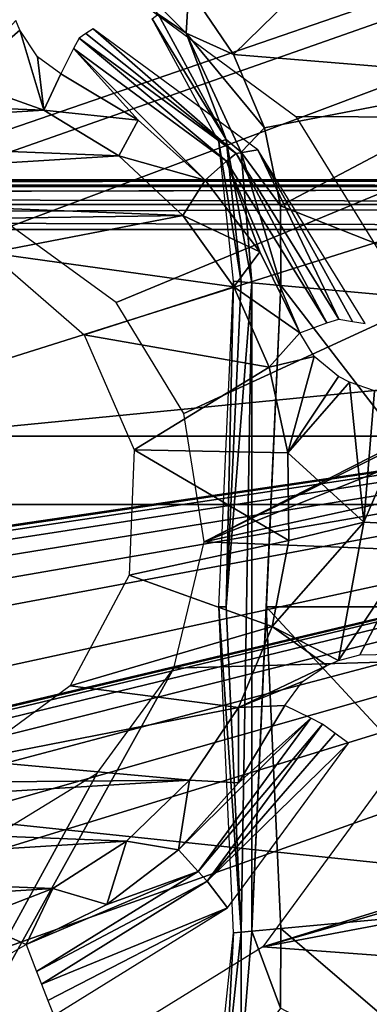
# Model space of a CAD drawing. Header units: millimetres. Extents: x -75 to 75, y -23 to 43.
# Tile 72 of 185: x -22.07 to -20.02, y 7.67 to 13.44. Entities that reach past the tile are written whole.
import ezdxf

# ---------------------------------------------------------------- set-up
doc = ezdxf.new("R2010")
doc.units = ezdxf.units.MM
doc.header["$LTSCALE"] = 101.851852
for name, color, linetype in [('135', 7, 'CONTINUOUS'), ('14', 7, 'CONTINUOUS'), ('16', 7, 'CONTINUOUS'), ('165', 7, 'CONTINUOUS'), ('202', 7, 'CONTINUOUS'), ('288', 7, 'CONTINUOUS'), ('297', 7, 'CONTINUOUS'), ('396', 7, 'CONTINUOUS'), ('397', 7, 'CONTINUOUS'), ('398', 7, 'CONTINUOUS'), ('408', 7, 'CONTINUOUS'), ('409', 7, 'CONTINUOUS'), ('410', 7, 'CONTINUOUS'), ('415', 7, 'CONTINUOUS'), ('417', 7, 'CONTINUOUS'), ('418', 7, 'CONTINUOUS'), ('505', 7, 'CONTINUOUS'), ('506', 7, 'CONTINUOUS'), ('509', 7, 'CONTINUOUS'), ('510', 7, 'CONTINUOUS'), ('513', 7, 'CONTINUOUS'), ('514', 7, 'CONTINUOUS'), ('517', 7, 'CONTINUOUS'), ('518', 7, 'CONTINUOUS'), ('522', 7, 'CONTINUOUS'), ('524', 7, 'CONTINUOUS'), ('6', 7, 'CONTINUOUS'), ('602', 7, 'CONTINUOUS'), ('610', 7, 'CONTINUOUS'), ('611', 7, 'CONTINUOUS'), ('8', 7, 'CONTINUOUS')]:
    doc.layers.add(name, color=color, linetype=linetype)

msp = doc.modelspace()

# ---------------------------------------------------------------- linework, layer by layer
at = {"layer": '135', "color": 251, "linetype": 'Continuous', "true_color": 0x464b4f}
for points in [[(-58.5, 12.5, 94.0389), (-60.4347, 12.5, 94.4547), (-10.3562, 12.5, 94.0389), (-58.5, 12.5, 94.0389)], [(-60.4347, 12.5, 94.4547), (-8.8734, 12.5, 94.552), (-10.3562, 12.5, 94.0389), (-60.4347, 12.5, 94.4547)], [(-58.5, 12.5, 94.7611), (-8.8734, 12.5, 94.552), (-60.4347, 12.5, 94.4547), (-58.5, 12.5, 94.7611)], [(-10.3562, 12.5, 94.7611), (-8.8734, 12.5, 94.552), (-58.5, 12.5, 94.7611), (-10.3562, 12.5, 94.7611)], [(-10.3562, 12.5, -94.7611), (-55.2537, 12.5, -94.0389), (-8.8734, 12.5, -94.552), (-10.3562, 12.5, -94.7611)], [(-55.2537, 12.5, -94.7611), (-55.2537, 12.5, -94.0389), (-10.3562, 12.5, -94.7611), (-55.2537, 12.5, -94.7611)], [(-55.2537, 12.5, -94.0389), (-10.3562, 12.5, -94.0389), (-8.8734, 12.5, -94.552), (-55.2537, 12.5, -94.0389)]]:
    msp.add_3dface(points, dxfattribs=at)
at = {"layer": '14', "color": 251, "linetype": 'Continuous', "true_color": 0x565d62}
for points in [[(-58.6077, 7.0323, 96.607), (-58.9411, 32.5, 96.9404), (58.9411, 32.5, 96.9404), (-58.6077, 7.0323, 96.607)], [(-58.5539, 7.0314, 96.607), (-58.6077, 7.0323, 96.607), (58.9411, 32.5, 96.9404), (-58.5539, 7.0314, 96.607)], [(-58.5, 7.0311, 96.607), (-58.5539, 7.0314, 96.607), (58.9411, 32.5, 96.9404), (-58.5, 7.0311, 96.607)], [(-2.3593, 18.0402, 96.7511), (-58.5, 7.0311, 96.607), (58.9411, 32.5, 96.9404), (-2.3593, 18.0402, 96.7511)], [(-2.5034, 7.0311, 96.607), (-58.5, 7.0311, 96.607), (-2.3593, 18.0402, 96.7511), (-2.5034, 7.0311, 96.607)]]:
    msp.add_3dface(points, dxfattribs=at)
at = {"layer": '16', "color": 251, "linetype": 'Continuous', "true_color": 0x565d62}
for points in [[(-58.5, 7.0311, -96.607), (-2.9458, 7.0311, -96.607), (-58.9411, 32.5, -96.9404), (-58.5, 7.0311, -96.607)], [(-2.9458, 7.0311, -96.607), (-2.8621, 9.2649, -96.6362), (-58.9411, 32.5, -96.9404), (-2.9458, 7.0311, -96.607)], [(-2.7755, 11.5118, -96.6657), (-2.487, 28.0402, -96.882), (-58.9411, 32.5, -96.9404), (-2.7755, 11.5118, -96.6657)], [(-2.8621, 9.2649, -96.6362), (-2.7755, 11.5118, -96.6657), (-58.9411, 32.5, -96.9404), (-2.8621, 9.2649, -96.6362)]]:
    msp.add_3dface(points, dxfattribs=at)
at = {"layer": '165', "color": 251, "linetype": 'Continuous', "true_color": 0x464b4f}
for points in [[(-10.3562, 12.2105, -93.7391), (-55.2537, 12.2105, -93.7391), (-10.3562, 7.4922, -93.5743), (-10.3562, 12.2105, -93.7391)], [(-20.9162, 5.6242, -93.5091), (-20.6443, 5.5761, -93.5074), (-55.2537, 12.2105, -93.7391), (-20.9162, 5.6242, -93.5091)], [(-55.2537, 12.2105, -93.7391), (-20.6443, 5.5761, -93.5074), (-10.3562, 7.4922, -93.5743), (-55.2537, 12.2105, -93.7391)], [(-21.0838, 5.6242, -93.5091), (-20.9162, 5.6242, -93.5091), (-55.2537, 12.2105, -93.7391), (-21.0838, 5.6242, -93.5091)], [(-21.3473, 5.5791, -93.5075), (-21.0838, 5.6242, -93.5091), (-55.2537, 12.2105, -93.7391), (-21.3473, 5.5791, -93.5075)], [(-21.6265, 5.4232, -93.5021), (-21.3473, 5.5791, -93.5075), (-55.2537, 12.2105, -93.7391), (-21.6265, 5.4232, -93.5021)], [(-21.896, 5.1245, -93.4916), (-21.6265, 5.4232, -93.5021), (-55.2537, 12.2105, -93.7391), (-21.896, 5.1245, -93.4916)], [(-22.1076, 4.6662, -93.4756), (-21.896, 5.1245, -93.4916), (-55.2537, 12.2105, -93.7391), (-22.1076, 4.6662, -93.4756)]]:
    msp.add_3dface(points, dxfattribs=at)
at = {"layer": '202', "color": 251, "linetype": 'Continuous', "true_color": 0x464b4f}
for points in [[(-58.5, 7.4961, 93.5745), (-10.3562, 12.2105, 93.7391), (-55.0838, 5.6242, 93.5091), (-58.5, 7.4961, 93.5745)], [(-58.5, 7.4961, 93.5745), (-58.5, 12.2105, 93.7391), (-10.3562, 12.2105, 93.7391), (-58.5, 7.4961, 93.5745)], [(-55.0838, 5.6242, 93.5091), (-10.3562, 12.2105, 93.7391), (-54.9162, 5.6242, 93.5091), (-55.0838, 5.6242, 93.5091)], [(-54.9162, 5.6242, 93.5091), (-10.3562, 12.2105, 93.7391), (-54.6527, 5.5791, 93.5075), (-54.9162, 5.6242, 93.5091)], [(-54.6527, 5.5791, 93.5075), (-10.3562, 12.2105, 93.7391), (-54.3735, 5.4232, 93.5021), (-54.6527, 5.5791, 93.5075)], [(-54.3735, 5.4232, 93.5021), (-10.3562, 12.2105, 93.7391), (-54.104, 5.1245, 93.4916), (-54.3735, 5.4232, 93.5021)], [(-54.104, 5.1245, 93.4916), (-10.3562, 12.2105, 93.7391), (-53.8924, 4.6662, 93.4756), (-54.104, 5.1245, 93.4916)], [(-53.8924, 4.6662, 93.4756), (-10.3562, 12.2105, 93.7391), (-53.8033, 4.0893, 93.4555), (-53.8924, 4.6662, 93.4756)], [(-53.8033, 4.0893, 93.4555), (-10.3562, 12.2105, 93.7391), (-53.7806, 2.7895, 93.4101), (-53.8033, 4.0893, 93.4555)], [(-10.3562, 12.2105, 93.7391), (-38.3557, 5.5761, 93.5074), (-53.7806, 2.7895, 93.4101), (-10.3562, 12.2105, 93.7391)], [(-38.0838, 5.6242, 93.5091), (-38.3557, 5.5761, 93.5074), (-10.3562, 12.2105, 93.7391), (-38.0838, 5.6242, 93.5091)], [(-37.9162, 5.6242, 93.5091), (-38.0838, 5.6242, 93.5091), (-10.3562, 12.2105, 93.7391), (-37.9162, 5.6242, 93.5091)], [(-37.6527, 5.5791, 93.5075), (-37.9162, 5.6242, 93.5091), (-10.3562, 12.2105, 93.7391), (-37.6527, 5.5791, 93.5075)], [(-37.3735, 5.4232, 93.5021), (-37.6527, 5.5791, 93.5075), (-10.3562, 12.2105, 93.7391), (-37.3735, 5.4232, 93.5021)], [(-37.104, 5.1245, 93.4916), (-37.3735, 5.4232, 93.5021), (-10.3562, 12.2105, 93.7391), (-37.104, 5.1245, 93.4916)], [(-36.8924, 4.6662, 93.4756), (-37.104, 5.1245, 93.4916), (-10.3562, 12.2105, 93.7391), (-36.8924, 4.6662, 93.4756)], [(-36.8033, 4.0893, 93.4555), (-36.8924, 4.6662, 93.4756), (-10.3562, 12.2105, 93.7391), (-36.8033, 4.0893, 93.4555)], [(-36.7806, 2.7895, 93.4101), (-36.8033, 4.0893, 93.4555), (-10.3562, 12.2105, 93.7391), (-36.7806, 2.7895, 93.4101)], [(-10.3562, 7.4948, 93.5744), (-36.7806, 2.7895, 93.4101), (-10.3562, 12.2105, 93.7391), (-10.3562, 7.4948, 93.5744)]]:
    msp.add_3dface(points, dxfattribs=at)
at = {"layer": '288', "color": 251, "linetype": 'Continuous', "true_color": 0x464b4f}
for points in [[(-58.5, 12.5, 94.0389), (-10.3562, 12.5, 94.0389), (-10.3562, 12.4615, 93.8919), (-58.5, 12.5, 94.0389)], [(-58.5, 12.5, 94.0389), (-10.3562, 12.4615, 93.8919), (-58.5, 12.4615, 93.8919), (-58.5, 12.5, 94.0389)], [(-58.5, 12.4615, 93.8919), (-10.3562, 12.3559, 93.7826), (-58.5, 12.3559, 93.7826), (-58.5, 12.4615, 93.8919)], [(-10.3562, 12.4615, 93.8919), (-10.3562, 12.3559, 93.7826), (-58.5, 12.4615, 93.8919), (-10.3562, 12.4615, 93.8919)], [(-10.3562, 12.2105, 93.7391), (-58.5, 12.2105, 93.7391), (-58.5, 12.3559, 93.7826), (-10.3562, 12.2105, 93.7391)], [(-10.3562, 12.3559, 93.7826), (-10.3562, 12.2105, 93.7391), (-58.5, 12.3559, 93.7826), (-10.3562, 12.3559, 93.7826)]]:
    msp.add_3dface(points, dxfattribs=at)
at = {"layer": '297', "color": 251, "linetype": 'Continuous', "true_color": 0x464b4f}
for points in [[(-10.3562, 12.5, -94.0389), (-55.2537, 12.5, -94.0389), (-55.2537, 12.4648, -93.898), (-10.3562, 12.5, -94.0389)], [(-55.2537, 12.4615, -93.8919), (-10.3562, 12.5, -94.0389), (-55.2537, 12.4648, -93.898), (-55.2537, 12.4615, -93.8919)], [(-10.3562, 12.5, -94.0389), (-55.2537, 12.4615, -93.8919), (-10.3562, 12.4615, -93.8919), (-10.3562, 12.5, -94.0389)], [(-55.2537, 12.4615, -93.8919), (-55.2537, 12.3589, -93.7844), (-10.3562, 12.4615, -93.8919), (-55.2537, 12.4615, -93.8919)], [(-10.3562, 12.4615, -93.8919), (-55.2537, 12.356, -93.7827), (-10.3562, 12.3559, -93.7826), (-10.3562, 12.4615, -93.8919)], [(-55.2537, 12.3589, -93.7844), (-55.2537, 12.356, -93.7827), (-10.3562, 12.4615, -93.8919), (-55.2537, 12.3589, -93.7844)], [(-55.2537, 12.356, -93.7827), (-55.2537, 12.2105, -93.7391), (-10.3562, 12.3559, -93.7826), (-55.2537, 12.356, -93.7827)], [(-55.2537, 12.2105, -93.7391), (-10.3562, 12.2105, -93.7391), (-10.3562, 12.3559, -93.7826), (-55.2537, 12.2105, -93.7391)]]:
    msp.add_3dface(points, dxfattribs=at)
at = {"layer": '396', "color": 251, "linetype": 'Continuous', "true_color": 0x464b4f}
for points in [[(-20.8561, 12.7363, 162.9537), (-21.2896, 13.4431, 165.5), (-21.2555, 13.4716, 162.9537), (-20.8561, 12.7363, 162.9537)], [(-20.8985, 12.7231, 165.5), (-21.2896, 13.4431, 165.5), (-20.8561, 12.7363, 162.9537), (-20.8985, 12.7231, 165.5)], [(-20.7684, 11.9042, 162.9537), (-20.8985, 12.7231, 165.5), (-20.8561, 12.7363, 162.9537), (-20.7684, 11.9042, 162.9537)], [(-20.8127, 11.9083, 165.5), (-20.8985, 12.7231, 165.5), (-20.7684, 11.9042, 162.9537), (-20.8127, 11.9083, 165.5)]]:
    msp.add_3dface(points, dxfattribs=at)
at = {"layer": '397', "color": 251, "linetype": 'Continuous', "true_color": 0x464b4f}
for points in [[(-20.9, 10, 165.5), (-20.8127, 11.9083, 165.5), (-20.8556, 10, 162.9537), (-20.9, 10, 165.5)], [(-20.8127, 11.9083, 165.5), (-20.7684, 11.9042, 162.9537), (-20.8556, 10, 162.9537), (-20.8127, 11.9083, 165.5)], [(-20.8127, 8.0917, 165.5), (-20.9, 10, 165.5), (-20.7684, 8.0958, 162.9537), (-20.8127, 8.0917, 165.5)], [(-20.7684, 8.0958, 162.9537), (-20.9, 10, 165.5), (-20.8556, 10, 162.9537), (-20.7684, 8.0958, 162.9537)]]:
    msp.add_3dface(points, dxfattribs=at)
at = {"layer": '398', "color": 251, "linetype": 'Continuous', "true_color": 0x464b4f}
for points in [[(-20.8985, 7.2769, 165.5), (-20.8127, 8.0917, 165.5), (-20.8561, 7.2637, 162.9537), (-20.8985, 7.2769, 165.5)], [(-20.8127, 8.0917, 165.5), (-20.7684, 8.0958, 162.9537), (-20.8561, 7.2637, 162.9537), (-20.8127, 8.0917, 165.5)]]:
    msp.add_3dface(points, dxfattribs=at)
at = {"layer": '408', "color": 251, "linetype": 'Continuous', "true_color": 0x464b4f}
for points in [[(-21.0757, 13.6211, 162.3284), (-19.6897, 14.3307, 160.5), (-20.8141, 13.2352, 162.3284), (-21.0757, 13.6211, 162.3284)], [(-19.6897, 14.3307, 160.5), (-19.1206, 13.0969, 160.5), (-20.8141, 13.2352, 162.3284), (-19.6897, 14.3307, 160.5)], [(-20.8141, 13.2352, 162.3284), (-19.1206, 13.0969, 160.5), (-20.6328, 12.8057, 162.3284), (-20.8141, 13.2352, 162.3284)], [(-20.6328, 12.8057, 162.3284), (-19.1206, 13.0969, 160.5), (-20.5388, 12.3491, 162.3284), (-20.6328, 12.8057, 162.3284)], [(-19.1206, 13.0969, 160.5), (-19.0078, 11.7428, 160.5), (-20.5388, 12.3491, 162.3284), (-19.1206, 13.0969, 160.5)], [(-20.5388, 12.3491, 162.3284), (-19.0078, 11.7428, 160.5), (-20.5356, 11.8829, 162.3284), (-20.5388, 12.3491, 162.3284)]]:
    msp.add_3dface(points, dxfattribs=at)
at = {"layer": '409', "color": 251, "linetype": 'Continuous', "true_color": 0x464b4f}
for points in [[(-20.5356, 11.8829, 162.3284), (-19.0875, 10, 160.5), (-20.6218, 10, 162.3284), (-20.5356, 11.8829, 162.3284)], [(-19.0078, 11.7428, 160.5), (-19.0875, 10, 160.5), (-20.5356, 11.8829, 162.3284), (-19.0078, 11.7428, 160.5)], [(-19.0875, 10, 160.5), (-19.0078, 8.2572, 160.5), (-20.6218, 10, 162.3284), (-19.0875, 10, 160.5)], [(-20.6218, 10, 162.3284), (-19.0078, 8.2572, 160.5), (-20.5356, 8.1171, 162.3284), (-20.6218, 10, 162.3284)]]:
    msp.add_3dface(points, dxfattribs=at)
at = {"layer": '410', "color": 251, "linetype": 'Continuous', "true_color": 0x464b4f}
for points in [[(-19.0078, 8.2572, 160.5), (-19.1206, 6.9031, 160.5), (-20.5356, 8.1171, 162.3284), (-19.0078, 8.2572, 160.5)], [(-20.5356, 8.1171, 162.3284), (-19.1206, 6.9031, 160.5), (-20.5388, 7.6509, 162.3284), (-20.5356, 8.1171, 162.3284)]]:
    msp.add_3dface(points, dxfattribs=at)
at = {"layer": '415', "color": 251, "linetype": 'Continuous', "true_color": 0x464b4f}
for points in [[(-21.0757, 13.6211, 162.3284), (-21.0903, 13.3587, 162.621), (-21.6302, 13.9031, 162.621), (-21.0757, 13.6211, 162.3284)], [(-21.0903, 13.3587, 162.621), (-21.2555, 13.4716, 162.9537), (-21.6302, 13.9031, 162.621), (-21.0903, 13.3587, 162.621)], [(-21.0757, 13.6211, 162.3284), (-20.8141, 13.2352, 162.3284), (-21.0903, 13.3587, 162.621), (-21.0757, 13.6211, 162.3284)], [(-20.8561, 12.7363, 162.9537), (-21.2555, 13.4716, 162.9537), (-21.0903, 13.3587, 162.621), (-20.8561, 12.7363, 162.9537)], [(-20.8141, 13.2352, 162.3284), (-20.6328, 12.8057, 162.3284), (-21.0903, 13.3587, 162.621), (-20.8141, 13.2352, 162.3284)], [(-20.6328, 12.8057, 162.3284), (-20.7692, 12.6625, 162.621), (-21.0903, 13.3587, 162.621), (-20.6328, 12.8057, 162.3284)], [(-20.7692, 12.6625, 162.621), (-20.8561, 12.7363, 162.9537), (-21.0903, 13.3587, 162.621), (-20.7692, 12.6625, 162.621)], [(-20.6328, 12.8057, 162.3284), (-20.5388, 12.3491, 162.3284), (-20.7692, 12.6625, 162.621), (-20.6328, 12.8057, 162.3284)], [(-20.7684, 11.9042, 162.9537), (-20.8561, 12.7363, 162.9537), (-20.7055, 11.8984, 162.621), (-20.7684, 11.9042, 162.9537)], [(-20.7055, 11.8984, 162.621), (-20.8561, 12.7363, 162.9537), (-20.7692, 12.6625, 162.621), (-20.7055, 11.8984, 162.621)], [(-20.5356, 11.8829, 162.3284), (-20.7055, 11.8984, 162.621), (-20.7692, 12.6625, 162.621), (-20.5356, 11.8829, 162.3284)], [(-20.5388, 12.3491, 162.3284), (-20.5356, 11.8829, 162.3284), (-20.7692, 12.6625, 162.621), (-20.5388, 12.3491, 162.3284)]]:
    msp.add_3dface(points, dxfattribs=at)
at = {"layer": '417', "color": 251, "linetype": 'Continuous', "true_color": 0x464b4f}
for points in [[(-20.8561, 7.2637, 162.9537), (-20.7684, 8.0958, 162.9537), (-20.7692, 7.3375, 162.621), (-20.8561, 7.2637, 162.9537)], [(-20.5388, 7.6509, 162.3284), (-20.7692, 7.3375, 162.621), (-20.7055, 8.1016, 162.621), (-20.5388, 7.6509, 162.3284)], [(-20.7692, 7.3375, 162.621), (-20.7684, 8.0958, 162.9537), (-20.7055, 8.1016, 162.621), (-20.7692, 7.3375, 162.621)], [(-20.5356, 8.1171, 162.3284), (-20.5388, 7.6509, 162.3284), (-20.7055, 8.1016, 162.621), (-20.5356, 8.1171, 162.3284)]]:
    msp.add_3dface(points, dxfattribs=at)
at = {"layer": '418', "color": 251, "linetype": 'Continuous', "true_color": 0x464b4f}
for points in [[(-20.8556, 10, 162.9537), (-20.7684, 11.9042, 162.9537), (-20.7055, 11.8984, 162.621), (-20.8556, 10, 162.9537)], [(-20.7684, 8.0958, 162.9537), (-20.8556, 10, 162.9537), (-20.7055, 11.8984, 162.621), (-20.7684, 8.0958, 162.9537)], [(-20.7684, 8.0958, 162.9537), (-20.7055, 11.8984, 162.621), (-20.7055, 8.1016, 162.621), (-20.7684, 8.0958, 162.9537)], [(-20.7055, 11.8984, 162.621), (-20.5356, 11.8829, 162.3284), (-20.7055, 8.1016, 162.621), (-20.7055, 11.8984, 162.621)], [(-20.5356, 11.8829, 162.3284), (-20.6218, 10, 162.3284), (-20.7055, 8.1016, 162.621), (-20.5356, 11.8829, 162.3284)], [(-20.6218, 10, 162.3284), (-20.5356, 8.1171, 162.3284), (-20.7055, 8.1016, 162.621), (-20.6218, 10, 162.3284)]]:
    msp.add_3dface(points, dxfattribs=at)
at = {"layer": '505', "linetype": 'Continuous'}
for points in [[(-38.5, 10.6, 20), (-38.5, 10.6, -12), (-8.1317, 10.6, -4.2441), (-38.5, 10.6, 20)], [(-38.5, 10.6, -12), (38.5, 10.6, -12), (0, 10.6, -7.6124), (-38.5, 10.6, -12)], [(-11.5, 10.6, 3.8876), (-38.5, 10.6, 20), (-11.1082, 10.6, 0.9112), (-11.5, 10.6, 3.8876)], [(-8.1317, 10.6, 12.0193), (-38.5, 10.6, 20), (-9.9593, 10.6, 9.6376), (-8.1317, 10.6, 12.0193)], [(-5.75, 10.6, 13.8469), (-38.5, 10.6, 20), (-8.1317, 10.6, 12.0193), (-5.75, 10.6, 13.8469)], [(-9.9593, 10.6, 9.6376), (-38.5, 10.6, 20), (-11.1082, 10.6, 6.864), (-9.9593, 10.6, 9.6376)], [(-2.9764, 10.6, 14.9958), (-38.5, 10.6, 20), (-5.75, 10.6, 13.8469), (-2.9764, 10.6, 14.9958)], [(0, 10.6, 15.3876), (-38.5, 10.6, 20), (-2.9764, 10.6, 14.9958), (0, 10.6, 15.3876)], [(-9.9593, 10.6, -1.8624), (-38.5, 10.6, 20), (-8.1317, 10.6, -4.2441), (-9.9593, 10.6, -1.8624)], [(-5.75, 10.6, -6.0717), (-38.5, 10.6, -12), (-2.9764, 10.6, -7.2205), (-5.75, 10.6, -6.0717)], [(-11.1082, 10.6, 6.864), (-38.5, 10.6, 20), (-11.5, 10.6, 3.8876), (-11.1082, 10.6, 6.864)], [(-8.1317, 10.6, -4.2441), (-38.5, 10.6, -12), (-5.75, 10.6, -6.0717), (-8.1317, 10.6, -4.2441)], [(-11.1082, 10.6, 0.9112), (-38.5, 10.6, 20), (-9.9593, 10.6, -1.8624), (-11.1082, 10.6, 0.9112)], [(-38.5, 10.6, -12), (0, 10.6, -7.6124), (-2.9764, 10.6, -7.2205), (-38.5, 10.6, -12)], [(38.5, 10.6, 20), (-38.5, 10.6, 20), (0, 10.6, 15.3876), (38.5, 10.6, 20)]]:
    msp.add_3dface(points, dxfattribs=at)
at = {"layer": '506', "linetype": 'Continuous'}
for points in [[(-57, 28.1, -87), (0, 28.1, -87), (-38.5, 10.6, -12), (-57, 28.1, -87)], [(0, 28.1, -87), (38.5, 10.6, -12), (-38.5, 10.6, -12), (0, 28.1, -87)]]:
    msp.add_3dface(points, dxfattribs=at)
at = {"layer": '509', "linetype": 'Continuous'}
for points in [[(-3.1813, 11, -6.9468), (0, 11, -7.4042), (-38.3408, 11, -11.954), (-3.1813, 11, -6.9468)], [(-38.3408, 11, -11.954), (0, 11, -7.4042), (38.3408, 11, -11.954), (-38.3408, 11, -11.954)], [(-10.2714, 11, -0.8031), (-8.5337, 11, -3.5069), (-38.3408, 11, -11.954), (-10.2714, 11, -0.8031)], [(-8.5337, 11, -3.5069), (-6.1048, 11, -5.6116), (-38.3408, 11, -11.954), (-8.5337, 11, -3.5069)], [(-11.1768, 11, 5.4946), (-11.1768, 11, 2.2806), (-38.3408, 11, -11.954), (-11.1768, 11, 5.4946)], [(-10.2714, 11, 8.5784), (-11.1768, 11, 5.4946), (-38.3408, 11, -11.954), (-10.2714, 11, 8.5784)], [(-8.5337, 11, 11.2822), (-10.2714, 11, 8.5784), (-38.3408, 11, -11.954), (-8.5337, 11, 11.2822)], [(-6.1048, 11, 13.3869), (-8.5337, 11, 11.2822), (-38.3408, 11, -11.954), (-6.1048, 11, 13.3869)], [(-3.1813, 11, 14.722), (-6.1048, 11, 13.3869), (-38.3408, 11, 19.7292), (-3.1813, 11, 14.722)], [(-38.3408, 11, 19.7292), (-6.1048, 11, 13.3869), (-38.3408, 11, -11.954), (-38.3408, 11, 19.7292)], [(-11.1768, 11, 2.2806), (-10.2714, 11, -0.8031), (-38.3408, 11, -11.954), (-11.1768, 11, 2.2806)], [(-6.1048, 11, -5.6116), (-3.1813, 11, -6.9468), (-38.3408, 11, -11.954), (-6.1048, 11, -5.6116)], [(0, 11, 15.1794), (-3.1813, 11, 14.722), (-38.3408, 11, 19.7292), (0, 11, 15.1794)], [(38.3408, 11, 19.7292), (0, 11, 15.1794), (-38.3408, 11, 19.7292), (38.3408, 11, 19.7292)]]:
    msp.add_3dface(points, dxfattribs=at)
at = {"layer": '510', "linetype": 'Continuous'}
for points in [[(-56.8408, 28.5, -86.954), (-38.3408, 11, -11.954), (38.3408, 11, -11.954), (-56.8408, 28.5, -86.954)], [(56.8408, 28.5, -86.954), (-56.8408, 28.5, -86.954), (38.3408, 11, -11.954), (56.8408, 28.5, -86.954)]]:
    msp.add_3dface(points, dxfattribs=at)
at = {"layer": '513', "linetype": 'Continuous'}
for points in [[(0, 28.1, 27), (-57, 28.1, 27), (-38.5, 10.6, 20), (0, 28.1, 27)], [(38.5, 10.6, 20), (0, 28.1, 27), (-38.5, 10.6, 20), (38.5, 10.6, 20)]]:
    msp.add_3dface(points, dxfattribs=at)
at = {"layer": '514', "linetype": 'Continuous'}
for points in [[(-56.8408, 28.5, 26.7292), (56.8408, 28.5, 26.7292), (-38.3408, 11, 19.7292), (-56.8408, 28.5, 26.7292)], [(56.8408, 28.5, 26.7292), (38.3408, 11, 19.7292), (-38.3408, 11, 19.7292), (56.8408, 28.5, 26.7292)]]:
    msp.add_3dface(points, dxfattribs=at)
at = {"layer": '517', "color": 2, "linetype": 'Continuous'}
for points in [[(-27.7854, 25.817, 165.1452), (-3.8558, 19.0777, 165.6573), (-23.6078, 12.2882, 165.5581), (-27.7854, 25.817, 165.1452)], [(-3.8558, 19.0777, 165.6573), (-22.8563, 12.407, 165.5655), (-23.6078, 12.2882, 165.5581), (-3.8558, 19.0777, 165.6573)], [(-22.8563, 12.407, 165.5655), (-3.8558, 19.0777, 165.6573), (-22.1167, 12.2292, 165.5805), (-22.8563, 12.407, 165.5655)], [(-22.1167, 12.2292, 165.5805), (-3.8558, 19.0777, 165.6573), (-21.5015, 11.7819, 165.6009), (-22.1167, 12.2292, 165.5805)], [(-21.5015, 11.7819, 165.6009), (-3.8558, 19.0777, 165.6573), (-21.1044, 11.1333, 165.6234), (-21.5015, 11.7819, 165.6009)], [(-21.1044, 11.1333, 165.6234), (-3.8558, 19.0777, 165.6573), (-20.9859, 10.3821, 165.6448), (-21.1044, 11.1333, 165.6234)], [(-3.8558, 19.0777, 165.6573), (-6.3831, 17.592, 165.6607), (-20.9859, 10.3821, 165.6448), (-3.8558, 19.0777, 165.6573)], [(-6.3831, 17.592, 165.6607), (-8.3897, 15.4548, 165.6886), (-20.9859, 10.3821, 165.6448), (-6.3831, 17.592, 165.6607)], [(-8.3897, 15.4548, 165.6886), (-9.7129, 12.8392, 165.7385), (-20.9859, 10.3821, 165.6448), (-8.3897, 15.4548, 165.6886)], [(-9.7129, 12.8392, 165.7385), (-10.2455, 9.9571, 165.8065), (-20.9859, 10.3821, 165.6448), (-9.7129, 12.8392, 165.7385)], [(-20.9859, 10.3821, 165.6448), (-10.2455, 9.9571, 165.8065), (-21.164, 9.6425, 165.6616), (-20.9859, 10.3821, 165.6448)], [(-10.2455, 9.9571, 165.8065), (-28.9954, -4.4669, 165.9213), (-21.164, 9.6425, 165.6616), (-10.2455, 9.9571, 165.8065)], [(-10.2455, 9.9571, 165.8065), (-9.9445, 7.042, 165.8871), (-28.9954, -4.4669, 165.9213), (-10.2455, 9.9571, 165.8065)], [(-21.164, 9.6425, 165.6616), (-28.9954, -4.4669, 165.9213), (-21.6116, 9.0274, 165.6715), (-21.164, 9.6425, 165.6616)], [(-21.6116, 9.0274, 165.6715), (-28.9954, -4.4669, 165.9213), (-22.2605, 8.6301, 165.6728), (-21.6116, 9.0274, 165.6715)]]:
    msp.add_3dface(points, dxfattribs=at)
at = {"layer": '518', "color": 2, "linetype": 'Continuous'}
for points in [[(-9.4459, 12.8136, 168.7442), (-8.1646, 15.3463, 168.6959), (-21.5038, 13.6482, 168.5533), (-9.4459, 12.8136, 168.7442)], [(-20.4475, 12.8725, 168.5884), (-9.4459, 12.8136, 168.7442), (-21.5038, 13.6482, 168.5533), (-20.4475, 12.8725, 168.5884)], [(-19.758, 11.7581, 168.6273), (-9.4459, 12.8136, 168.7442), (-20.4475, 12.8725, 168.5884), (-19.758, 11.7581, 168.6273)], [(-9.6702, 7.1999, 168.8881), (-9.9617, 10.0227, 168.8101), (-20.6417, 8.0104, 168.713), (-9.6702, 7.1999, 168.8881)], [(-20.6417, 8.0104, 168.713), (-9.9617, 10.0227, 168.8101), (-17.1435, 9.015, 168.7358), (-20.6417, 8.0104, 168.713)], [(-19.8655, 9.0668, 168.6962), (-20.6417, 8.0104, 168.713), (-17.5234, 8.9741, 168.7315), (-19.8655, 9.0668, 168.6962)], [(-17.5234, 8.9741, 168.7315), (-20.6417, 8.0104, 168.713), (-17.1435, 9.015, 168.7358), (-17.5234, 8.9741, 168.7315)], [(-21.7566, 7.3207, 168.7155), (-9.6702, 7.1999, 168.8881), (-20.6417, 8.0104, 168.713), (-21.7566, 7.3207, 168.7155)]]:
    msp.add_3dface(points, dxfattribs=at)
at = {"layer": '522', "color": 2, "linetype": 'Continuous'}
for points in [[(-22.4085, 13.0806, 171.5568), (-23.9252, 12.9869, 171.538), (-21.9251, 12.9078, 171.5681), (-22.4085, 13.0806, 171.5568)], [(-23.9252, 12.9869, 171.538), (-24.3838, 12.7558, 171.5376), (-21.9251, 12.9078, 171.5681), (-23.9252, 12.9869, 171.538)], [(-21.9251, 12.9078, 171.5681), (-24.3838, 12.7558, 171.5376), (-21.4863, 12.6412, 171.5812), (-21.9251, 12.9078, 171.5681)], [(-24.3838, 12.7558, 171.5376), (-24.7866, 12.4373, 171.5403), (-21.4863, 12.6412, 171.5812), (-24.3838, 12.7558, 171.5376)], [(-21.4863, 12.6412, 171.5812), (-24.7866, 12.4373, 171.5403), (-21.1103, 12.2918, 171.5957), (-21.4863, 12.6412, 171.5812)], [(-24.7866, 12.4373, 171.5403), (-22.9524, 12.2644, 171.5706), (-21.1103, 12.2918, 171.5957), (-24.7866, 12.4373, 171.5403)], [(-22.9524, 12.2644, 171.5706), (-22.2437, 12.0728, 171.5855), (-21.1103, 12.2918, 171.5957), (-22.9524, 12.2644, 171.5706)], [(-21.1103, 12.2918, 171.5957), (-22.2437, 12.0728, 171.5855), (-20.8122, 11.8739, 171.6108), (-21.1103, 12.2918, 171.5957)], [(-22.2437, 12.0728, 171.5855), (-21.6883, 11.5928, 171.6059), (-20.8122, 11.8739, 171.6108), (-22.2437, 12.0728, 171.5855)], [(-20.8122, 11.8739, 171.6108), (-21.6883, 11.5928, 171.6059), (-20.6044, 11.4045, 171.626), (-20.8122, 11.8739, 171.6108)], [(-21.6883, 11.5928, 171.6059), (-21.3964, 10.9194, 171.6276), (-20.6044, 11.4045, 171.626), (-21.6883, 11.5928, 171.6059)], [(-20.6044, 11.4045, 171.626), (-21.3964, 10.9194, 171.6276), (-20.4953, 10.9029, 171.6407), (-20.6044, 11.4045, 171.626)], [(-21.3964, 10.9194, 171.6276), (-21.4257, 10.1858, 171.6464), (-20.4894, 10.3895, 171.6542), (-21.3964, 10.9194, 171.6276)], [(-20.4953, 10.9029, 171.6407), (-21.3964, 10.9194, 171.6276), (-20.4894, 10.3895, 171.6542), (-20.4953, 10.9029, 171.6407)], [(-20.4894, 10.3895, 171.6542), (-21.4257, 10.1858, 171.6464), (-20.5869, 9.8855, 171.666), (-20.4894, 10.3895, 171.6542)], [(-21.4257, 10.1858, 171.6464), (-21.7705, 9.5376, 171.6585), (-20.5869, 9.8855, 171.666), (-21.4257, 10.1858, 171.6464)], [(-20.5869, 9.8855, 171.666), (-21.7705, 9.5376, 171.6585), (-20.7839, 9.4113, 171.6757), (-20.5869, 9.8855, 171.666)], [(-21.7705, 9.5376, 171.6585), (-22.3623, 9.103, 171.6616), (-20.7839, 9.4113, 171.6757), (-21.7705, 9.5376, 171.6585)], [(-20.7839, 9.4113, 171.6757), (-22.3623, 9.103, 171.6616), (-21.0722, 8.9864, 171.6828), (-20.7839, 9.4113, 171.6757)], [(-22.3623, 9.103, 171.6616), (-23.0841, 8.9681, 171.655), (-21.0722, 8.9864, 171.6828), (-22.3623, 9.103, 171.6616)], [(-21.0722, 8.9864, 171.6828), (-24.75, 8.7591, 171.6371), (-21.4401, 8.6282, 171.687), (-21.0722, 8.9864, 171.6828)], [(-23.0841, 8.9681, 171.655), (-24.75, 8.7591, 171.6371), (-21.0722, 8.9864, 171.6828), (-23.0841, 8.9681, 171.655)], [(-24.75, 8.7591, 171.6371), (-24.341, 8.4489, 171.651), (-21.4401, 8.6282, 171.687), (-24.75, 8.7591, 171.6371)], [(-21.4401, 8.6282, 171.687), (-24.341, 8.4489, 171.651), (-21.8726, 8.3512, 171.6882), (-21.4401, 8.6282, 171.687)], [(-24.341, 8.4489, 171.651), (-23.8781, 8.2274, 171.6633), (-21.8726, 8.3512, 171.6882), (-24.341, 8.4489, 171.651)], [(-23.8781, 8.2274, 171.6633), (-22.3517, 8.167, 171.6863), (-21.8726, 8.3512, 171.6882), (-23.8781, 8.2274, 171.6633)]]:
    msp.add_3dface(points, dxfattribs=at)
at = {"layer": '524', "color": 2, "linetype": 'Continuous'}
for points in [[(-21.636, 13.3849, 168.8428), (-21.6782, 13.3567, 170.0946), (-20.7983, 12.6541, 171.2886), (-21.636, 13.3849, 168.8428)], [(-20.6716, 12.6767, 168.8748), (-21.636, 13.3849, 168.8428), (-20.7983, 12.6541, 171.2886), (-20.6716, 12.6767, 168.8748)], [(-21.7173, 13.3306, 171.258), (-20.7983, 12.6541, 171.2886), (-21.6782, 13.3567, 170.0946), (-21.7173, 13.3306, 171.258)], [(-20.1968, 11.6845, 171.3224), (-20.6716, 12.6767, 168.8748), (-20.7983, 12.6541, 171.2886), (-20.1968, 11.6845, 171.3224)], [(-20.0421, 11.6593, 168.9103), (-20.6716, 12.6767, 168.8748), (-20.1163, 11.6714, 170.0668), (-20.0421, 11.6593, 168.9103)], [(-20.1163, 11.6714, 170.0668), (-20.6716, 12.6767, 168.8748), (-20.1968, 11.6845, 171.3224), (-20.1163, 11.6714, 170.0668)], [(-20.2915, 9.3129, 171.3832), (-20.9685, 8.3939, 171.3977), (-20.2187, 9.2597, 170.2237), (-20.2915, 9.3129, 171.3832)], [(-20.1402, 9.2023, 168.9733), (-20.2187, 9.2597, 170.2237), (-20.9685, 8.3939, 171.3977), (-20.1402, 9.2023, 168.9733)], [(-20.8489, 8.2378, 168.9886), (-20.1402, 9.2023, 168.9733), (-20.9685, 8.3939, 171.3977), (-20.8489, 8.2378, 168.9886)], [(-21.9386, 7.7921, 171.3999), (-20.8489, 8.2378, 168.9886), (-20.9685, 8.3939, 171.3977), (-21.9386, 7.7921, 171.3999)], [(-21.9012, 7.6963, 170.1454), (-20.8489, 8.2378, 168.9886), (-21.9386, 7.7921, 171.3999), (-21.9012, 7.6963, 170.1454)], [(-21.8668, 7.6081, 168.9908), (-20.8489, 8.2378, 168.9886), (-21.9012, 7.6963, 170.1454), (-21.8668, 7.6081, 168.9908)]]:
    msp.add_3dface(points, dxfattribs=at)
at = {"layer": '6', "color": 251, "linetype": 'Continuous', "true_color": 0x565d62}
for points in [[(-59.0014, 37, 105), (-58.517, 0, 104.5156), (-16.1484, 37, 105), (-59.0014, 37, 105)], [(-58.517, 0, 104.5156), (-15.8255, 0, 104.5156), (-16.1484, 37, 105), (-58.517, 0, 104.5156)]]:
    msp.add_3dface(points, dxfattribs=at)
at = {"layer": '602', "color": 2, "linetype": 'Continuous'}
for points in [[(-22.0884, 13.4337, 171.4724), (-22.4085, 13.0806, 171.5568), (-22.0649, 13.3762, 171.4913), (-22.0884, 13.4337, 171.4724)], [(-22.4085, 13.0806, 171.5568), (-21.9251, 12.9078, 171.5681), (-22.0649, 13.3762, 171.4913), (-22.4085, 13.0806, 171.5568)], [(-22.0649, 13.3762, 171.4913), (-21.9251, 12.9078, 171.5681), (-21.962, 13.2215, 171.5279), (-22.0649, 13.3762, 171.4913)], [(-21.962, 13.2215, 171.5279), (-21.9251, 12.9078, 171.5681), (-21.8247, 13.1207, 171.5405), (-21.962, 13.2215, 171.5279)], [(-21.8247, 13.1207, 171.5405), (-21.9251, 12.9078, 171.5681), (-21.3721, 12.8498, 171.554), (-21.8247, 13.1207, 171.5405)], [(-21.9251, 12.9078, 171.5681), (-21.4863, 12.6412, 171.5812), (-21.3721, 12.8498, 171.554), (-21.9251, 12.9078, 171.5681)], [(-21.3721, 12.8498, 171.554), (-21.4863, 12.6412, 171.5812), (-20.979, 12.4982, 171.5687), (-21.3721, 12.8498, 171.554)], [(-21.4863, 12.6412, 171.5812), (-21.1103, 12.2918, 171.5957), (-20.979, 12.4982, 171.5687), (-21.4863, 12.6412, 171.5812)], [(-20.979, 12.4982, 171.5687), (-21.1103, 12.2918, 171.5957), (-20.6596, 12.0785, 171.5842), (-20.979, 12.4982, 171.5687)], [(-21.1103, 12.2918, 171.5957), (-20.8122, 11.8739, 171.6108), (-20.6596, 12.0785, 171.5842), (-21.1103, 12.2918, 171.5957)], [(-20.6596, 12.0785, 171.5842), (-20.8122, 11.8739, 171.6108), (-20.4255, 11.6059, 171.5998), (-20.6596, 12.0785, 171.5842)], [(-20.8122, 11.8739, 171.6108), (-20.6044, 11.4045, 171.626), (-20.4255, 11.6059, 171.5998), (-20.8122, 11.8739, 171.6108)], [(-20.4255, 11.6059, 171.5998), (-20.6044, 11.4045, 171.626), (-20.3415, 11.4674, 171.5974), (-20.4255, 11.6059, 171.5998)], [(-20.6044, 11.4045, 171.626), (-20.4953, 10.9029, 171.6407), (-20.3415, 11.4674, 171.5974), (-20.6044, 11.4045, 171.626)], [(-20.3415, 11.4674, 171.5974), (-20.4953, 10.9029, 171.6407), (-20.1979, 11.3502, 171.5731), (-20.3415, 11.4674, 171.5974)], [(-20.1979, 11.3502, 171.5731), (-20.4953, 10.9029, 171.6407), (-20.1331, 11.3163, 171.5556), (-20.1979, 11.3502, 171.5731)], [(-20.1331, 11.3163, 171.5556), (-20.4953, 10.9029, 171.6407), (-20.0504, 10.4974, 171.5778), (-20.1331, 11.3163, 171.5556)], [(-20.1331, 11.3163, 171.5556), (-20.0504, 10.4974, 171.5778), (-19.9872, 11.2649, 171.4999), (-20.1331, 11.3163, 171.5556)], [(-19.9872, 11.2649, 171.4999), (-20.0504, 10.4974, 171.5778), (-19.7323, 11.2331, 171.3357), (-19.9872, 11.2649, 171.4999)], [(-19.7323, 11.2331, 171.3357), (-20.0504, 10.4974, 171.5778), (-19.7307, 11.2331, 171.3344), (-19.7323, 11.2331, 171.3357)], [(-19.6746, 10.476, 171.355), (-19.7307, 11.2331, 171.3344), (-20.0504, 10.4974, 171.5778), (-19.6746, 10.476, 171.355)], [(-20.4953, 10.9029, 171.6407), (-20.4894, 10.3895, 171.6542), (-20.0504, 10.4974, 171.5778), (-20.4953, 10.9029, 171.6407)], [(-20.4894, 10.3895, 171.6542), (-20.5869, 9.8855, 171.666), (-20.0504, 10.4974, 171.5778), (-20.4894, 10.3895, 171.6542)], [(-20.0504, 10.4974, 171.5778), (-20.5869, 9.8855, 171.666), (-20.1979, 9.6865, 171.5972), (-20.0504, 10.4974, 171.5778)], [(-19.6746, 10.476, 171.355), (-20.0504, 10.4974, 171.5778), (-20.1979, 9.6865, 171.5972), (-19.6746, 10.476, 171.355)], [(-19.6746, 10.476, 171.355), (-20.1979, 9.6865, 171.5972), (-20.0727, 9.7191, 171.5503), (-19.6746, 10.476, 171.355)], [(-19.7925, 9.7259, 171.3743), (-19.6746, 10.476, 171.355), (-20.0727, 9.7191, 171.5503), (-19.7925, 9.7259, 171.3743)], [(-20.5869, 9.8855, 171.666), (-20.7839, 9.4113, 171.6757), (-20.2673, 9.6578, 171.6169), (-20.5869, 9.8855, 171.666)], [(-20.1979, 9.6865, 171.5972), (-20.5869, 9.8855, 171.666), (-20.2673, 9.6578, 171.6169), (-20.1979, 9.6865, 171.5972)], [(-20.2673, 9.6578, 171.6169), (-20.7839, 9.4113, 171.6757), (-20.409, 9.563, 171.6451), (-20.2673, 9.6578, 171.6169)], [(-20.409, 9.563, 171.6451), (-20.7839, 9.4113, 171.6757), (-20.5127, 9.4236, 171.6557), (-20.409, 9.563, 171.6451)], [(-20.7839, 9.4113, 171.6757), (-21.0722, 8.9864, 171.6828), (-20.7838, 8.971, 171.6638), (-20.7839, 9.4113, 171.6757)], [(-20.5127, 9.4236, 171.6557), (-20.7839, 9.4113, 171.6757), (-20.7838, 8.971, 171.6638), (-20.5127, 9.4236, 171.6557)], [(-21.0722, 8.9864, 171.6828), (-21.4401, 8.6282, 171.687), (-21.1357, 8.5779, 171.6692), (-21.0722, 8.9864, 171.6828)], [(-20.7838, 8.971, 171.6638), (-21.0722, 8.9864, 171.6828), (-21.1357, 8.5779, 171.6692), (-20.7838, 8.971, 171.6638)], [(-21.4401, 8.6282, 171.687), (-21.8726, 8.3512, 171.6882), (-21.5556, 8.2584, 171.6716), (-21.4401, 8.6282, 171.687)], [(-21.1357, 8.5779, 171.6692), (-21.4401, 8.6282, 171.687), (-21.5556, 8.2584, 171.6716), (-21.1357, 8.5779, 171.6692)], [(-21.8726, 8.3512, 171.6882), (-22.3517, 8.167, 171.6863), (-22.0283, 8.0241, 171.6711), (-21.8726, 8.3512, 171.6882)], [(-21.5556, 8.2584, 171.6716), (-21.8726, 8.3512, 171.6882), (-22.0283, 8.0241, 171.6711), (-21.5556, 8.2584, 171.6716)], [(-22.0283, 8.0241, 171.6711), (-22.3517, 8.167, 171.6863), (-22.1514, 7.9528, 171.6657), (-22.0283, 8.0241, 171.6711)]]:
    msp.add_3dface(points, dxfattribs=at)
at = {"layer": '610', "color": 2, "linetype": 'Continuous'}
for points in [[(-20.8542, 12.6096, 171.4695), (-21.7173, 13.3306, 171.258), (-21.7511, 13.2698, 171.4396), (-20.8542, 12.6096, 171.4695)], [(-20.7983, 12.6541, 171.2886), (-21.7173, 13.3306, 171.258), (-20.8542, 12.6096, 171.4695), (-20.7983, 12.6541, 171.2886)], [(-21.8247, 13.1207, 171.5405), (-21.3721, 12.8498, 171.554), (-21.7511, 13.2698, 171.4396), (-21.8247, 13.1207, 171.5405)], [(-21.3721, 12.8498, 171.554), (-20.979, 12.4982, 171.5687), (-21.7511, 13.2698, 171.4396), (-21.3721, 12.8498, 171.554)], [(-20.979, 12.4982, 171.5687), (-20.8542, 12.6096, 171.4695), (-21.7511, 13.2698, 171.4396), (-20.979, 12.4982, 171.5687)], [(-20.2671, 11.6633, 171.5025), (-20.7983, 12.6541, 171.2886), (-20.8542, 12.6096, 171.4695), (-20.2671, 11.6633, 171.5025)], [(-20.1968, 11.6845, 171.3224), (-20.7983, 12.6541, 171.2886), (-20.2671, 11.6633, 171.5025), (-20.1968, 11.6845, 171.3224)], [(-20.979, 12.4982, 171.5687), (-20.6596, 12.0785, 171.5842), (-20.8542, 12.6096, 171.4695), (-20.979, 12.4982, 171.5687)], [(-20.6596, 12.0785, 171.5842), (-20.4255, 11.6059, 171.5998), (-20.8542, 12.6096, 171.4695), (-20.6596, 12.0785, 171.5842)], [(-20.4255, 11.6059, 171.5998), (-20.2671, 11.6633, 171.5025), (-20.8542, 12.6096, 171.4695), (-20.4255, 11.6059, 171.5998)]]:
    msp.add_3dface(points, dxfattribs=at)
at = {"layer": '611', "color": 2, "linetype": 'Continuous'}
for points in [[(-20.5127, 9.4236, 171.6557), (-20.7838, 8.971, 171.6638), (-20.3596, 9.3488, 171.5618), (-20.5127, 9.4236, 171.6557)], [(-20.7838, 8.971, 171.6638), (-21.1357, 8.5779, 171.6692), (-20.3596, 9.3488, 171.5618), (-20.7838, 8.971, 171.6638)], [(-21.1357, 8.5779, 171.6692), (-21.0203, 8.4519, 171.576), (-20.3596, 9.3488, 171.5618), (-21.1357, 8.5779, 171.6692)], [(-21.0203, 8.4519, 171.576), (-20.2915, 9.3129, 171.3832), (-20.3596, 9.3488, 171.5618), (-21.0203, 8.4519, 171.576)], [(-20.9685, 8.3939, 171.3977), (-20.2915, 9.3129, 171.3832), (-21.0203, 8.4519, 171.576), (-20.9685, 8.3939, 171.3977)], [(-21.1357, 8.5779, 171.6692), (-21.5556, 8.2584, 171.6716), (-21.0203, 8.4519, 171.576), (-21.1357, 8.5779, 171.6692)], [(-21.5556, 8.2584, 171.6716), (-22.0283, 8.0241, 171.6711), (-21.0203, 8.4519, 171.576), (-21.5556, 8.2584, 171.6716)], [(-22.0283, 8.0241, 171.6711), (-21.967, 7.8647, 171.5781), (-21.0203, 8.4519, 171.576), (-22.0283, 8.0241, 171.6711)], [(-21.967, 7.8647, 171.5781), (-20.9685, 8.3939, 171.3977), (-21.0203, 8.4519, 171.576), (-21.967, 7.8647, 171.5781)], [(-21.9386, 7.7921, 171.3999), (-20.9685, 8.3939, 171.3977), (-21.967, 7.8647, 171.5781), (-21.9386, 7.7921, 171.3999)]]:
    msp.add_3dface(points, dxfattribs=at)
at = {"layer": '8', "color": 251, "linetype": 'Continuous', "true_color": 0x565d62}
for points in [[(-58.517, 0, -104.5156), (-59.0014, 37, -105), (59.0014, 37, -105), (-58.517, 0, -104.5156)], [(58.517, 0, -104.5156), (-58.517, 0, -104.5156), (59.0014, 37, -105), (58.517, 0, -104.5156)]]:
    msp.add_3dface(points, dxfattribs=at)

doc.saveas('drawing.dxf')
